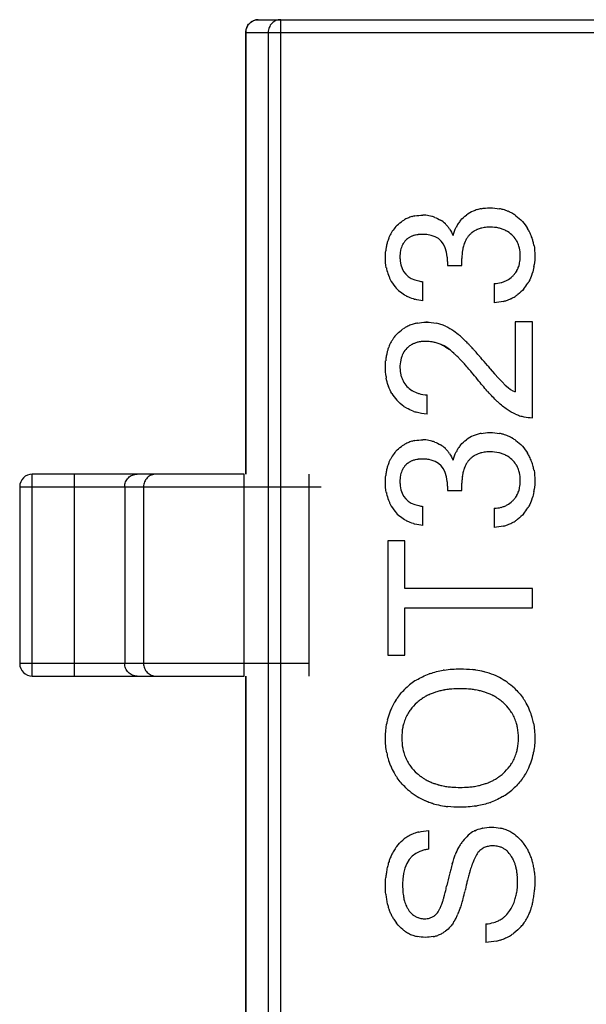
# Model space of a CAD drawing. Header units: millimetres. Extents: x 72 to 239, y 133 to 319.
# Tile 13 of 240: x 101.56 to 102.68, y 175.87 to 177.82. Entities that reach past the tile are written whole.
import ezdxf

# ---------------------------------------------------------------- set-up
doc = ezdxf.new("R2010")
doc.units = ezdxf.units.MM
doc.header["$LTSCALE"] = 5
doc.layers.get('0').update_dxf_attribs({"linetype": 'CONTINUOUS'})

msp = doc.modelspace()

# ---------------------------------------------------------------- linework, layer by layer
for p, q in [((102.0285, 177.8192), (103.3281, 177.8192)), ((102.0729, 175.6192), (102.0729, 177.8192)), ((102.0035, 177.7942), (102.0035, 176.9192)), ((102.0035, 177.7942), (103.3531, 177.7942)), ((102.0038, 176.9192), (102.0038, 177.7942)), ((102.0481, 177.7942), (102.0481, 175.6442)), ((102.3538, 177.394), (102.3465, 177.3937)), ((102.4032, 177.3404), (102.4032, 177.3321)), ((102.4319, 177.3321), (102.4319, 177.3461)), ((102.4032, 177.3321), (102.4319, 177.3321)), ((102.3547, 177.2625), (102.3547, 177.3004)), ((102.4959, 177.2969), (102.4959, 177.2588)), ((102.5375, 177.2207), (102.5375, 177.0824)), ((102.5715, 177.2207), (102.5375, 177.2207)), ((102.5715, 177.031), (102.5715, 177.2207)), ((102.4159, 177.2028), (102.4243, 177.1962)), ((102.536, 177.0827), (102.5375, 177.0824)), ((102.363, 177.0379), (102.363, 177.076)), ((102.3538, 176.949), (102.3465, 176.9486)), ((101.5808, 176.5192), (101.5808, 176.9192)), ((102.0003, 176.9192), (101.5808, 176.9192)), ((101.6641, 176.5192), (101.6641, 176.9192)), ((102.0003, 176.5192), (102.0003, 176.9192)), ((102.1283, 176.9192), (102.1283, 176.5192)), ((101.5558, 176.8942), (101.5558, 176.5442)), ((101.5558, 176.8942), (102.1533, 176.8942)), ((101.7638, 176.8942), (101.7638, 176.5442)), ((101.8011, 176.8942), (101.8011, 176.5442)), ((102.4032, 176.8954), (102.4032, 176.887)), ((102.4032, 176.887), (102.4319, 176.887)), ((102.4319, 176.887), (102.4319, 176.9011)), ((102.3547, 176.8175), (102.3547, 176.8554)), ((102.4959, 176.8519), (102.4959, 176.8138)), ((102.2851, 176.7874), (102.2851, 176.5607)), ((102.3191, 176.7874), (102.2851, 176.7874)), ((102.3191, 176.6927), (102.3191, 176.7874)), ((102.5715, 176.6927), (102.3191, 176.6927)), ((102.5715, 176.6546), (102.5715, 176.6927)), ((102.3191, 176.5607), (102.3191, 176.6546)), ((102.3191, 176.6546), (102.5715, 176.6546)), ((102.2851, 176.5607), (102.3191, 176.5607)), ((102.1283, 176.5442), (101.5558, 176.5442)), ((101.5808, 176.5192), (102.0003, 176.5192)), ((102.0035, 176.5192), (102.0035, 175.6442)), ((102.0038, 175.6442), (102.0038, 176.5192)), ((102.3661, 176.1763), (102.3661, 176.2132)), ((102.4592, 176.1629), (102.4554, 176.1549)), ((102.3143, 176.1051), (102.3147, 176.094)), ((102.3848, 176.0527), (102.3876, 176.0575)), ((102.4795, 176.0283), (102.4795, 175.9919))]:
    msp.add_line(p, q)
for centre, radius, start, end in [((102.0285, 177.7942), 0.025, 90, 180), ((102.3525, 177.3598), 0.0721, 101.0139, 105.9256), ((102.3548, 177.3669), 0.0652, 79.6067, 90.0615), ((102.3549, 177.368), 0.0641, 74.1266, 79.5636), ((102.484, 177.3725), 0.0738, 113.644, 125.7626), ((102.4839, 177.3724), 0.0739, 107.1817, 113.5993), ((102.4849, 177.3691), 0.0773, 101.3156, 107.1721), ((102.4899, 177.3593), 0.0871, 74.1501, 79.0191), ((102.4915, 177.3649), 0.0813, 66.8864, 74.1638), ((102.4927, 177.3677), 0.0783, 59.5281, 66.8638), ((102.4924, 177.3672), 0.0788, 54.0561, 59.5151), ((102.3509, 177.3653), 0.0664, 120.4847, 125.8829), ((102.3505, 177.366), 0.0656, 113.1814, 120.4738), ((102.3513, 177.3641), 0.0677, 105.9148, 113.1592), ((102.3545, 177.3667), 0.0655, 68.9167, 74.1187), ((102.3604, 177.3744), 0.0559, 46.2539, 58.8148), ((102.3584, 177.3723), 0.0588, 39.6064, 46.2525), ((102.4821, 177.3774), 0.069, 146.6075, 153.1202), ((102.4788, 177.3795), 0.0652, 139.2805, 146.5951), ((102.3597, 177.3577), 0.0783, 154.1952, 158.5414), ((102.3571, 177.3589), 0.0755, 151.5548, 154.1819), ((102.3554, 177.3599), 0.0735, 146.797, 151.5611), ((102.3546, 177.3604), 0.0725, 137.4946, 146.7888), ((102.3496, 177.3487), 0.045, 104.9748, 109.5254), ((102.3507, 177.3446), 0.0492, 102.4043, 104.9997), ((102.3519, 177.3393), 0.0546, 97.8463, 102.3662), ((102.3528, 177.3332), 0.0608, 95.8711, 97.8874), ((102.3547, 177.3692), 0.0636, 33.9327, 39.604), ((102.4803, 177.3616), 0.0459, 137.6453, 145.1202), ((102.4799, 177.362), 0.0453, 129.7592, 137.6526), ((102.4794, 177.3625), 0.0446, 127.2202, 129.7374), ((102.4796, 177.3623), 0.0449, 121.7647, 127.2136), ((102.4801, 177.3614), 0.0459, 118.8109, 121.7694), ((102.4809, 177.36), 0.0475, 113.8301, 118.795), ((102.4819, 177.3577), 0.05, 110.8758, 113.8428), ((102.4831, 177.3545), 0.0534, 106.0445, 110.8516), ((102.4843, 177.3504), 0.0577, 103.3507, 106.0673), ((102.4856, 177.3449), 0.0634, 98.4536, 103.3121), ((102.4866, 177.3383), 0.07, 96.3666, 98.4949), ((102.4911, 177.3464), 0.0617, 70.3823, 77.1719), ((102.4928, 177.3512), 0.0566, 62.3115, 70.3745), ((102.4936, 177.3527), 0.055, 47.2862, 62.2574), ((102.485, 177.3579), 0.0906, 26.9075, 31.7671), ((102.4844, 177.3576), 0.0913, 20.4588, 26.8952), ((102.3822, 177.3514), 0.1017, 167.8697, 172.2368), ((102.3741, 177.3531), 0.0935, 165.4092, 167.839), ((102.3681, 177.3547), 0.0873, 161.182, 165.4272), ((102.3633, 177.3563), 0.0822, 158.5305, 161.1629), ((102.3485, 177.3558), 0.0385, 152.3289, 153.3568), ((102.3453, 177.3581), 0.0346, 127.8052, 135.5498), ((102.3455, 177.3579), 0.0348, 125.3719, 127.8046), ((102.3459, 177.3572), 0.0356, 120.0318, 125.3573), ((102.3466, 177.356), 0.037, 117.1866, 120.0435), ((102.3475, 177.3543), 0.039, 112.3892, 117.1665), ((102.3485, 177.3519), 0.0416, 109.5516, 112.4061), ((102.5007, 177.3526), 0.0683, 162.3087, 166.5272), ((102.4947, 177.3545), 0.062, 159.6182, 162.2799), ((102.4901, 177.3562), 0.0571, 155.177, 159.6396), ((102.4865, 177.3578), 0.0531, 152.4474, 155.1525), ((102.4837, 177.3593), 0.05, 147.4845, 152.4668), ((102.4818, 177.3605), 0.0477, 145.0934, 147.4612), ((102.4983, 177.3571), 0.0485, 28.2121, 32.9195), ((102.4984, 177.3571), 0.0484, 31.7502, 32.9213), ((102.4806, 177.3562), 0.0954, 14.0554, 20.4434), ((102.4815, 177.3565), 0.0945, 16.0502, 20.4609), ((102.4784, 177.3556), 0.0976, 14.0871, 16.0615), ((102.4743, 177.3546), 0.1018, 9.8077, 14.069), ((102.3914, 177.3501), 0.1111, 172.2041, 174.139), ((102.3615, 177.3516), 0.0522, 167.6106, 168.7718), ((102.5279, 177.3477), 0.0959, 173.0282, 174.7962), ((102.5173, 177.349), 0.0853, 168.9096, 173.0718), ((102.5079, 177.3508), 0.0757, 166.499, 168.8698), ((102.4916, 177.3546), 0.0556, 12.8982, 16.9656), ((102.4895, 177.3484), 0.0577, 344.1071, 346.8238), ((102.4837, 177.3497), 0.0636, 346.8619, 351.6353), ((102.477, 177.3507), 0.0704, 351.5944, 353.7202), ((102.4631, 177.3495), 0.1131, 349.8534, 352.097), ((102.375, 177.3456), 0.0945, 190.6856, 193.9741), ((102.3679, 177.3438), 0.0872, 193.9117, 202.9143), ((102.502, 177.3434), 0.0442, 313.1285, 320.9214), ((102.5023, 177.3432), 0.0438, 320.9367, 323.4584), ((102.5019, 177.3434), 0.0443, 323.4667, 328.736), ((102.501, 177.344), 0.0454, 328.73, 331.6581), ((102.4994, 177.3449), 0.0472, 331.6743, 336.5004), ((102.497, 177.3459), 0.0498, 336.4875, 339.4292), ((102.4937, 177.3471), 0.0533, 339.4528, 344.129), ((102.4816, 177.3452), 0.0941, 340.9162, 342.2969), ((102.3639, 177.3422), 0.0829, 202.9731, 206.8064), ((102.3636, 177.3421), 0.0826, 206.8283, 218.8822), ((102.4973, 177.3469), 0.0499, 283.9882, 291.4633), ((102.4974, 177.3466), 0.0496, 291.4876, 299.0471), ((102.4908, 177.3412), 0.084, 319.0386, 328.7441), ((102.4905, 177.3414), 0.0844, 328.7502, 331.0225), ((102.3534, 177.3337), 0.0694, 218.7813, 229.7495), ((102.353, 177.3333), 0.0688, 229.7763, 231.2123), ((102.4968, 177.3346), 0.0751, 302.4255, 307.6947), ((102.3566, 177.3392), 0.0757, 242.2346, 243.9313), ((102.3629, 177.3559), 0.0936, 253.2674, 254.9751), ((102.494, 177.3422), 0.0832, 283.6463, 288.3435), ((102.4957, 177.3371), 0.0778, 288.3305, 295.335), ((102.4969, 177.3344), 0.0749, 295.3552, 302.4131), ((102.3574, 177.1441), 0.0756, 105.3391, 112.2315), ((102.3586, 177.1399), 0.08, 100.6217, 105.3476), ((102.3607, 177.1096), 0.1104, 86.91, 90.0171), ((102.363, 177.1283), 0.0916, 72.6117, 78.5538), ((102.3536, 177.1471), 0.0707, 135.4484, 141.9146), ((102.3571, 177.1453), 0.0744, 119.1896, 124.3216), ((102.3566, 177.146), 0.0735, 112.2505, 119.1805), ((102.3639, 177.1312), 0.0885, 66.2419, 72.6004), ((102.3585, 177.1441), 0.0765, 150.7992, 154.7249), ((102.3563, 177.1453), 0.0739, 148.3461, 150.7887), ((102.3547, 177.1463), 0.072, 144.026, 148.3518), ((102.3538, 177.1469), 0.071, 141.9161, 144.0186), ((102.3543, 177.1362), 0.0452, 112.8117, 117.5002), ((102.3551, 177.1342), 0.0473, 110.0049, 112.8228), ((102.3561, 177.1315), 0.0502, 105.4285, 109.984), ((102.3571, 177.128), 0.0539, 102.8512, 105.448), ((102.3581, 177.1232), 0.0588, 98.176, 102.8177), ((102.359, 177.1177), 0.0644, 96.1593, 98.212), ((102.36, 177.0986), 0.0834, 85.401, 90.029), ((102.3606, 177.1049), 0.0771, 77.7249, 85.426), ((102.3613, 177.1086), 0.0733, 64.7021, 77.7052), ((102.2977, 177.0465), 0.1961, 48.6277, 49.7842), ((102.2646, 177.0091), 0.246, 46.7432, 48.5974), ((102.2229, 176.9646), 0.3069, 45.8199, 46.7731), ((102.1764, 176.9168), 0.3737, 44.5172, 45.8067), ((102.1216, 176.8628), 0.4507, 43.7811, 44.5323), ((102.3849, 177.1355), 0.1043, 167.124, 169.3247), ((102.3772, 177.1373), 0.0964, 163.4335, 167.1415), ((102.3708, 177.1392), 0.0897, 160.992, 163.4156), ((102.3657, 177.1409), 0.0843, 157.2467, 161.0035), ((102.3616, 177.1426), 0.0799, 154.7168, 157.2334), ((102.3549, 177.1374), 0.0447, 151.6528, 153.0338), ((102.3533, 177.1381), 0.043, 127.8624, 135.333), ((102.353, 177.1385), 0.0425, 125.4568, 127.8453), ((102.3531, 177.1383), 0.0428, 120.3126, 125.4506), ((102.3536, 177.1375), 0.0437, 117.514, 120.3169), ((102.2821, 177.0113), 0.199, 46.9402, 47.8582), ((102.0586, 176.8025), 0.5378, 42.7591, 43.772), ((101.9871, 176.7363), 0.6353, 42.1858, 42.7699), ((101.9018, 176.6591), 0.7503, 41.2905, 42.1765), ((102.4059, 177.1323), 0.1256, 173.1425, 174.8715), ((102.3948, 177.1337), 0.1144, 169.3525, 173.1726), ((102.3686, 177.1328), 0.0592, 167.264, 168.0254), ((102.2424, 176.9693), 0.2568, 44.5134, 46.8736), ((102.1986, 176.9257), 0.3186, 44.1857, 44.5811), ((102.1401, 176.8695), 0.3998, 42.0781, 44.1205), ((101.8102, 176.5784), 0.8724, 40.8936, 41.3018), ((101.6709, 176.4583), 1.0563, 39.7976, 40.8711), ((102.0631, 176.7993), 0.504, 41.6691, 42.1358), ((101.9902, 176.7347), 0.6013, 40.4514, 41.6464), ((101.9046, 176.6614), 0.714, 40.0705, 40.473), ((101.7852, 176.5615), 0.8697, 38.8192, 40.042), ((103.1739, 177.7108), 0.9002, 219.8135, 220.3687), ((102.3898, 177.1282), 0.1094, 188.1254, 189.8188), ((102.3615, 177.1282), 0.0522, 193.3953, 200.4873), ((102.3602, 177.1277), 0.0508, 200.508, 208.0023), ((102.3702, 177.1235), 0.0892, 198.6222, 200.134), ((102.3584, 177.1261), 0.0486, 238.1099, 239.4495), ((102.8178, 177.3838), 0.4502, 221.7956, 222.0683), ((102.3622, 177.12), 0.0804, 210.6336, 222.458), ((102.3646, 177.1413), 0.065, 253.4901, 254.1262), ((102.6688, 177.2401), 0.2431, 226.4486, 226.9403), ((102.3629, 177.1201), 0.081, 235.4806, 239.691), ((102.3672, 177.1298), 0.0917, 249.7536, 253.4508), ((102.573, 177.1188), 0.088, 246.6099, 252.1863), ((102.5717, 177.1147), 0.0837, 252.1937, 258.3551), ((102.5714, 177.1137), 0.0827, 258.3839, 270.0427), ((102.3513, 176.9191), 0.0677, 105.9148, 113.1592), ((102.3525, 176.9148), 0.0721, 101.0139, 105.9256), ((102.3548, 176.9219), 0.0652, 79.6067, 90.0615), ((102.3549, 176.923), 0.0641, 74.1266, 79.5636), ((102.3545, 176.9216), 0.0655, 68.9167, 74.1187), ((102.484, 176.9275), 0.0738, 113.644, 125.7626), ((102.4839, 176.9274), 0.0739, 107.1817, 113.5993), ((102.4849, 176.9241), 0.0773, 101.3156, 107.1721), ((102.4899, 176.9143), 0.0871, 74.1501, 79.0191), ((102.4915, 176.9199), 0.0813, 66.8864, 74.1638), ((102.4927, 176.9227), 0.0783, 59.5281, 66.8638), ((102.4924, 176.9222), 0.0788, 54.0561, 59.5151), ((102.3546, 176.9154), 0.0725, 137.4946, 146.7888), ((102.3509, 176.9203), 0.0664, 120.4847, 125.8829), ((102.3505, 176.921), 0.0656, 113.1814, 120.4738), ((102.3604, 176.9294), 0.0559, 46.2539, 58.8148), ((102.3584, 176.9273), 0.0588, 39.6064, 46.2525), ((102.3547, 176.9242), 0.0636, 33.9327, 39.604), ((102.4821, 176.9323), 0.069, 146.6075, 153.1202), ((102.4788, 176.9345), 0.0652, 139.2805, 146.5951), ((102.4856, 176.8998), 0.0634, 98.4536, 103.3121), ((102.4866, 176.8933), 0.07, 96.3666, 98.4949), ((102.3597, 176.9127), 0.0783, 154.1952, 158.5414), ((102.3571, 176.9139), 0.0755, 151.5548, 154.1819), ((102.3554, 176.9148), 0.0735, 146.797, 151.5611), ((102.3459, 176.9122), 0.0356, 120.0318, 125.3573), ((102.3466, 176.911), 0.037, 117.1866, 120.0435), ((102.3475, 176.9093), 0.039, 112.3892, 117.1665), ((102.3485, 176.9068), 0.0416, 109.5516, 112.4061), ((102.3496, 176.9036), 0.045, 104.9748, 109.5254), ((102.3507, 176.8996), 0.0492, 102.4043, 104.9997), ((102.3519, 176.8943), 0.0546, 97.8463, 102.3662), ((102.3528, 176.8882), 0.0608, 95.8711, 97.8874), ((102.3554, 176.8839), 0.065, 80.0141, 84.011), ((102.4803, 176.9166), 0.0459, 137.6453, 145.1202), ((102.4799, 176.9169), 0.0453, 129.7592, 137.6526), ((102.4794, 176.9175), 0.0446, 127.2202, 129.7374), ((102.4796, 176.9172), 0.0449, 121.7647, 127.2136), ((102.4801, 176.9164), 0.0459, 118.8109, 121.7694), ((102.4809, 176.9149), 0.0475, 113.8301, 118.795), ((102.4819, 176.9127), 0.05, 110.8758, 113.8428), ((102.4831, 176.9095), 0.0534, 106.0445, 110.8516), ((102.4843, 176.9054), 0.0577, 103.3507, 106.0673), ((102.4911, 176.9014), 0.0617, 70.3823, 77.1719), ((102.4928, 176.9062), 0.0566, 62.3115, 70.3745), ((102.4936, 176.9077), 0.055, 47.2862, 62.2574), ((102.485, 176.9128), 0.0906, 26.9075, 31.7671), ((102.4844, 176.9125), 0.0913, 20.4588, 26.8952), ((102.4806, 176.9111), 0.0954, 14.0554, 20.4434), ((102.3822, 176.9064), 0.1017, 167.8697, 172.2368), ((102.3741, 176.908), 0.0935, 165.4092, 167.839), ((102.3681, 176.9096), 0.0873, 161.182, 165.4272), ((102.3633, 176.9113), 0.0822, 158.5305, 161.1629), ((102.3485, 176.9108), 0.0385, 152.3289, 153.3568), ((102.3453, 176.9131), 0.0346, 127.8052, 135.5498), ((102.3455, 176.9129), 0.0348, 125.3719, 127.8046), ((102.5007, 176.9076), 0.0683, 162.3087, 166.5272), ((102.4947, 176.9094), 0.062, 159.6182, 162.2799), ((102.4901, 176.9112), 0.0571, 155.177, 159.6396), ((102.4865, 176.9128), 0.0531, 152.4474, 155.1525), ((102.4837, 176.9143), 0.05, 147.4845, 152.4668), ((102.4818, 176.9155), 0.0477, 145.0934, 147.4612), ((102.4983, 176.912), 0.0485, 28.2121, 32.9195), ((102.4916, 176.9096), 0.0556, 12.8982, 16.9656), ((102.4743, 176.9095), 0.1018, 9.8077, 14.069), ((101.5808, 176.8942), 0.025, 90, 180), ((102.3914, 176.905), 0.1111, 172.2041, 174.139), ((102.3615, 176.9066), 0.0522, 167.6106, 168.7718), ((102.5279, 176.9027), 0.0959, 173.0282, 174.7962), ((102.5173, 176.904), 0.0853, 168.9096, 173.0718), ((102.5079, 176.9058), 0.0757, 166.499, 168.8698), ((102.4937, 176.9021), 0.0533, 339.4528, 344.129), ((102.4895, 176.9033), 0.0577, 344.1071, 346.8238), ((102.4837, 176.9047), 0.0636, 346.8619, 351.6353), ((102.477, 176.9057), 0.0704, 351.5944, 353.7202), ((102.4631, 176.9045), 0.1131, 349.8534, 352.097), ((102.375, 176.9006), 0.0945, 190.6856, 193.9741), ((102.3679, 176.8987), 0.0872, 193.9117, 202.9143), ((102.502, 176.8984), 0.0442, 313.1285, 320.9214), ((102.5023, 176.8981), 0.0438, 320.9367, 323.4584), ((102.5019, 176.8984), 0.0443, 323.4667, 328.736), ((102.501, 176.899), 0.0454, 328.73, 331.6581), ((102.4994, 176.8999), 0.0472, 331.6743, 336.5004), ((102.497, 176.9009), 0.0498, 336.4875, 339.4292), ((102.4816, 176.9002), 0.0941, 340.9162, 342.2969), ((102.3639, 176.8972), 0.0829, 202.9731, 206.8064), ((102.3636, 176.897), 0.0826, 206.8283, 218.8822), ((102.4973, 176.9019), 0.0499, 283.9882, 291.4632), ((102.4974, 176.9016), 0.0496, 291.4876, 299.0471), ((102.4908, 176.8962), 0.084, 319.0386, 328.7441), ((102.4905, 176.8964), 0.0844, 328.7502, 331.0225), ((102.3534, 176.8887), 0.0694, 218.7813, 229.7495), ((102.353, 176.8882), 0.0688, 229.7763, 231.2123), ((102.3566, 176.8941), 0.0757, 242.2346, 243.9313), ((102.4969, 176.8894), 0.0749, 295.3552, 302.4131), ((102.4968, 176.8896), 0.0751, 302.4255, 307.6947), ((102.3629, 176.9109), 0.0936, 253.2674, 254.9751), ((102.494, 176.8971), 0.0832, 283.6463, 288.3435), ((102.4957, 176.8921), 0.0778, 288.3305, 295.335), ((101.5808, 176.5442), 0.025, 180, 270), ((102.4166, 176.3876), 0.1448, 109.2349, 110.1454), ((102.4243, 176.3564), 0.1769, 98.8804, 99.6172), ((102.4314, 176.3502), 0.1832, 81.209, 83.2533), ((102.434, 176.3658), 0.1674, 75.6759, 81.2579), ((102.437, 176.3781), 0.1548, 73.5364, 75.626), ((102.4404, 176.3889), 0.1434, 65.5575, 73.6039), ((102.4432, 176.3956), 0.1362, 64.2373, 65.4926), ((102.4448, 176.3989), 0.1325, 56.8783, 64.2605), ((102.4113, 176.3996), 0.1317, 121.9457, 133.3964), ((102.4111, 176.4), 0.1312, 121.6936, 121.9288), ((102.4457, 176.4002), 0.1309, 54.6874, 56.8616), ((102.4447, 176.3989), 0.1325, 46.6194, 54.6678), ((102.4048, 176.404), 0.1239, 143.7751, 147.2412), ((102.4055, 176.3972), 0.0936, 123.7538, 125.7402), ((102.4067, 176.3953), 0.0959, 119.6596, 123.7438), ((102.4084, 176.3924), 0.0992, 117.3695, 119.6677), ((102.4103, 176.3887), 0.1034, 113.6691, 117.3581), ((102.4098, 176.3896), 0.1024, 114.9485, 117.368), ((102.4111, 176.3869), 0.1053, 113.6844, 114.9535), ((102.4124, 176.3838), 0.1087, 111.3189, 113.6783), ((102.4148, 176.3777), 0.1152, 107.7838, 111.3057), ((102.4172, 176.3703), 0.1231, 105.5283, 107.7956), ((102.4197, 176.361), 0.1327, 102.0414, 105.511), ((102.4221, 176.3501), 0.1438, 100.002, 102.0583), ((102.4245, 176.3363), 0.1579, 96.3989, 99.9758), ((102.4263, 176.3209), 0.1733, 94.8103, 96.4274), ((102.4305, 176.3226), 0.1717, 83.5235, 85.1571), ((102.4322, 176.3376), 0.1565, 79.962, 83.5516), ((102.4346, 176.3513), 0.1427, 77.8635, 79.9362), ((102.4369, 176.3619), 0.1318, 74.4037, 77.88), ((102.4394, 176.371), 0.1223, 72.106, 74.3868), ((102.4418, 176.3783), 0.1147, 68.5896, 72.1174), ((102.4441, 176.3842), 0.1083, 66.2048, 68.5766), ((102.4462, 176.389), 0.1031, 62.5259, 66.2136), ((102.4481, 176.3926), 0.0991, 60.1997, 62.515), ((102.4496, 176.3953), 0.0959, 56.1232, 60.2073), ((102.4527, 176.4047), 0.1228, 29.8263, 35.1598), ((102.4047, 176.4044), 0.1236, 155.3478, 159.3183), ((102.4032, 176.4051), 0.1219, 147.2397, 155.3448), ((102.4045, 176.3985), 0.092, 125.7318, 131.8745), ((102.4508, 176.3971), 0.0938, 54.1153, 56.1137), ((102.4517, 176.3983), 0.0923, 47.9719, 54.1224), ((102.4533, 176.405), 0.1221, 22.6564, 29.8139), ((102.4103, 176.4024), 0.1296, 159.3584, 166.96), ((102.3998, 176.4012), 0.0867, 156.3017, 163.6397), ((102.3983, 176.4018), 0.0851, 148.9111, 156.2789), ((102.4, 176.4008), 0.0872, 143.5147, 148.904), ((102.456, 176.4005), 0.0876, 30.9324, 36.3284), ((102.4575, 176.4014), 0.0859, 23.5731, 30.924), ((102.4489, 176.4033), 0.1268, 15.5318, 22.6354), ((102.4405, 176.4009), 0.1355, 10.7773, 15.5447), ((102.4196, 176.4001), 0.1391, 166.9192, 170.2009), ((102.4044, 176.3999), 0.0915, 163.634, 168.7305), ((102.4557, 176.4007), 0.0878, 16.2351, 23.5504), ((102.4508, 176.3992), 0.093, 11.1989, 16.2423), ((102.4168, 176.3926), 0.1363, 190.7518, 195.5052), ((102.4069, 176.3944), 0.094, 191.1457, 196.1527), ((102.4018, 176.3929), 0.0887, 196.1447, 203.4359), ((102.4562, 176.3925), 0.0874, 336.3663, 343.676), ((102.4516, 176.3938), 0.0922, 343.6707, 348.7566), ((102.446, 176.3911), 0.1299, 339.3498, 346.9542), ((102.4368, 176.3934), 0.1394, 346.9137, 350.1966), ((102.4083, 176.3902), 0.1274, 195.4923, 202.5775), ((102.404, 176.3885), 0.1227, 202.5984, 209.7377), ((102.3998, 176.3921), 0.0865, 203.4584, 210.7883), ((102.4011, 176.3929), 0.0881, 210.7972, 216.189), ((102.4558, 176.393), 0.088, 323.6327, 328.9986), ((102.4576, 176.3919), 0.0859, 329.0055, 336.3437), ((102.4515, 176.3891), 0.124, 335.3403, 339.31), ((102.4045, 176.3888), 0.1233, 209.7501, 215.0724), ((102.405, 176.3947), 0.0922, 227.8199, 233.9927), ((102.4059, 176.3958), 0.0936, 233.9857, 235.9916), ((102.4504, 176.3964), 0.0942, 303.9173, 305.9068), ((102.4512, 176.3953), 0.0929, 305.9005, 312.0366), ((102.4513, 176.3896), 0.1244, 323.775, 327.2392), ((102.453, 176.3885), 0.1224, 327.2373, 335.337), ((102.407, 176.3976), 0.0957, 236.0012, 240.1004), ((102.4086, 176.4003), 0.0989, 240.0928, 242.417), ((102.4105, 176.4039), 0.1029, 242.4279, 246.1295), ((102.41, 176.403), 0.102, 242.4182, 244.8172), ((102.4113, 176.4056), 0.1048, 244.8126, 246.1147), ((102.4126, 176.4086), 0.1081, 246.1207, 248.5016), ((102.4149, 176.4146), 0.1145, 248.5147, 252.0558), ((102.4173, 176.4219), 0.1221, 252.0443, 254.3336), ((102.4198, 176.4309), 0.1316, 254.3506, 257.8397), ((102.4221, 176.4416), 0.1425, 257.823, 259.9033), ((102.4245, 176.4552), 0.1563, 259.9293, 263.5313), ((102.4263, 176.4703), 0.1715, 263.503, 265.142), ((102.4304, 176.4695), 0.1706, 274.8627, 276.4977), ((102.4322, 176.4546), 0.1557, 276.4698, 280.0704), ((102.4345, 176.4413), 0.1421, 280.0961, 282.1676), ((102.4368, 176.4308), 0.1314, 282.1512, 285.6353), ((102.4393, 176.4219), 0.1222, 285.6521, 287.9303), ((102.4416, 176.4147), 0.1146, 287.919, 291.4498), ((102.4439, 176.4089), 0.1084, 291.4626, 293.8302), ((102.4459, 176.4043), 0.1033, 293.8215, 297.5161), ((102.4477, 176.4008), 0.0994, 297.5269, 299.8309), ((102.4493, 176.3981), 0.0963, 299.8236, 303.9081), ((102.412, 176.394), 0.1324, 226.5098, 234.5793), ((102.411, 176.3927), 0.1308, 234.5992, 236.7788), ((102.4118, 176.394), 0.1324, 236.7955, 244.2026), ((102.4448, 176.3938), 0.132, 301.8275, 302.0058), ((102.4442, 176.3946), 0.133, 302.03, 313.4091), ((102.4135, 176.3973), 0.136, 244.1793, 245.4344), ((102.4163, 176.404), 0.1433, 245.4996, 253.5681), ((102.415, 176.4008), 0.1398, 245.4493, 249.6949), ((102.4176, 176.4078), 0.1473, 249.6955, 253.5123), ((102.4197, 176.4149), 0.1547, 253.5002, 255.5963), ((102.4227, 176.4271), 0.1673, 255.6464, 261.2406), ((102.4253, 176.4428), 0.1832, 261.1915, 263.2403), ((102.4324, 176.4347), 0.175, 278.9892, 279.684), ((102.4397, 176.4049), 0.1443, 289.4118, 290.2638), ((102.3626, 176.1383), 0.0738, 116.7198, 124.5982), ((102.3642, 176.1349), 0.0776, 108.9188, 116.6922), ((102.3664, 176.1286), 0.0843, 103.8753, 108.9392), ((102.5103, 176.1323), 0.0974, 132.6782, 141.7443), ((102.4818, 176.1633), 0.0553, 117.4781, 132.7366), ((102.4828, 176.1615), 0.0575, 116.2382, 117.5367), ((102.4876, 176.1469), 0.0728, 101.876, 102.6201), ((102.4925, 176.1453), 0.0745, 72.2824, 77.9154), ((102.4931, 176.1473), 0.0724, 64.5312, 72.2753), ((102.4926, 176.1462), 0.0736, 56.7911, 64.5046), ((102.4902, 176.1426), 0.0779, 51.4441, 56.7966), ((102.3627, 176.1382), 0.074, 124.616, 130.502), ((102.5092, 176.1334), 0.0959, 146.4446, 151.021), ((102.5085, 176.1338), 0.0951, 141.7808, 146.4391), ((102.4781, 176.1292), 0.096, 33.1685, 39.71), ((102.3894, 176.1186), 0.1074, 155.4187, 157.7068), ((102.3851, 176.1206), 0.1027, 151.242, 155.4306), ((102.3821, 176.1222), 0.0993, 149.2431, 151.2278), ((102.3796, 176.1238), 0.0963, 143.0106, 149.2603), ((102.5135, 176.1311), 0.1009, 151.0761, 160.0321), ((102.4921, 176.147), 0.0364, 135.808, 137.6721), ((102.49, 176.1493), 0.0333, 118.5352, 121.0414), ((102.492, 176.1437), 0.0392, 102.2611, 104.6947), ((102.4949, 176.1435), 0.0395, 70.3246, 76.6714), ((102.4954, 176.1448), 0.0381, 61.5233, 70.3141), ((102.495, 176.144), 0.0389, 52.7498, 61.4846), ((102.4932, 176.1417), 0.0419, 46.8423, 52.76), ((102.4762, 176.1279), 0.0638, 26.9361, 33.9898), ((102.4775, 176.1288), 0.0967, 31.0554, 33.1695), ((102.476, 176.128), 0.0985, 26.6439, 31.0466), ((102.4734, 176.1267), 0.1013, 24.2047, 26.6509), ((102.4698, 176.1251), 0.1053, 20.1677, 24.1925), ((102.4098, 176.1118), 0.1289, 163.7902, 167.4534), ((102.4014, 176.1142), 0.1202, 161.4881, 163.7719), ((102.3947, 176.1165), 0.1131, 157.7218, 161.5011), ((102.8549, 176.0179), 0.4606, 163.6622, 165.1128), ((102.6671, 176.0694), 0.2283, 160.4991, 161.9436), ((102.6227, 176.0852), 0.1813, 158.6978, 160.5088), ((102.5883, 176.0986), 0.1443, 157.0232, 158.6875), ((102.4723, 176.1259), 0.0682, 24.7806, 26.983), ((102.4682, 176.124), 0.0727, 20.0405, 24.7503), ((102.4626, 176.122), 0.0787, 17.6302, 20.0668), ((102.4557, 176.1198), 0.0859, 13.3851, 17.6008), ((102.465, 176.1233), 0.1104, 17.7214, 20.1779), ((102.4587, 176.1213), 0.117, 13.7875, 17.7049), ((102.451, 176.1194), 0.1249, 11.5101, 13.8029), ((102.4409, 176.1174), 0.1353, 7.4108, 11.4837), ((102.4467, 176.1055), 0.1664, 173.2869, 174.9585), ((102.4325, 176.1073), 0.152, 169.5634, 173.316), ((102.4197, 176.1096), 0.1391, 167.4357, 169.5364), ((103.1692, 175.938), 0.7849, 166.0435, 167.7338), ((102.9728, 175.9864), 0.5827, 165.0946, 165.9989), ((102.8364, 176.0183), 0.4052, 164.3336, 165.0457), ((102.7737, 176.0359), 0.3401, 163.0653, 164.3488), ((102.7144, 176.054), 0.2781, 161.9355, 163.0574), ((102.4472, 176.1178), 0.0946, 11.1414, 13.413), ((102.4364, 176.1157), 0.1056, 6.9925, 11.1039), ((102.4242, 176.1141), 0.118, 5.2657, 7.0326), ((102.4293, 176.1158), 0.147, 5.5844, 7.439), ((101.9525, 176.2028), 0.4602, 346.3803, 347.7094), ((103.113, 175.95), 0.6902, 166.6732, 167.9826), ((102.9971, 175.9771), 0.5711, 166.247, 166.6429), ((102.9161, 175.9971), 0.4877, 165.0625, 166.2674), ((102.4303, 176.1015), 0.1499, 185.3127, 187.0917), ((102.4397, 176.1033), 0.1254, 184.265, 186.0355), ((102.4254, 176.1018), 0.111, 186.0103, 189.1426), ((102.1258, 176.159), 0.2815, 343.9915, 344.7811), ((102.0785, 176.1718), 0.3305, 344.7888, 345.8241), ((102.0291, 176.1844), 0.3814, 345.8131, 346.3541), ((102.1212, 176.1609), 0.3239, 345.1582, 348.0127), ((102.4358, 176.1085), 0.1061, 344.9547, 350.062), ((102.3931, 176.1089), 0.183, 350.7702, 354.1913), ((102.371, 176.1112), 0.2052, 354.1569, 355.6487), ((102.4174, 176.0998), 0.1369, 187.0615, 190.9906), ((102.4059, 176.0977), 0.1253, 191.0187, 193.2445), ((102.3971, 176.0956), 0.1162, 193.227, 197.0363), ((102.4118, 176.0996), 0.0972, 189.158, 191.7637), ((102.4014, 176.0974), 0.0866, 191.7603, 194.7019), ((102.3921, 176.095), 0.077, 194.6972, 198.0823), ((102.385, 176.0927), 0.0695, 198.0963, 200.8475), ((102.3785, 176.0902), 0.0625, 200.819, 205.4564), ((102.2824, 176.1079), 0.1167, 337.4528, 339.0205), ((102.2591, 176.1168), 0.1416, 339.0212, 340.5168), ((102.2314, 176.1267), 0.171, 340.513, 341.8038), ((102.2009, 176.1367), 0.2031, 341.7996, 342.88), ((102.1648, 176.1478), 0.2409, 342.8827, 343.9988), ((102.2041, 176.1385), 0.2379, 341.815, 344.1576), ((102.1713, 176.1479), 0.2721, 344.1286, 345.1005), ((102.4519, 176.1033), 0.0893, 327.2195, 338.8561), ((102.4448, 176.1061), 0.0968, 338.8239, 344.958), ((102.4291, 176.1025), 0.1465, 345.3264, 348.7893), ((102.4132, 176.1057), 0.1627, 348.7657, 350.7389), ((102.3898, 176.0934), 0.1086, 197.0547, 199.4535), ((102.3841, 176.0913), 0.1025, 199.441, 203.3701), ((102.3796, 176.0894), 0.0976, 203.3846, 205.7796), ((102.3761, 176.0877), 0.0938, 205.7692, 210.088), ((102.3739, 176.088), 0.0575, 205.4967, 207.4708), ((102.3696, 176.0857), 0.0526, 207.4036, 214.2836), ((102.3586, 176.0762), 0.038, 226.995, 232.7808), ((102.321, 176.0911), 0.0745, 333.2762, 335.1049), ((102.304, 176.0989), 0.0932, 335.1299, 337.4768), ((102.3003, 176.1024), 0.1351, 333.3062, 336.2622), ((102.2816, 176.1108), 0.1556, 336.2348, 337.9051), ((102.2596, 176.1196), 0.1794, 337.928, 340.4589), ((102.2346, 176.1286), 0.2059, 340.434, 341.789), ((102.4705, 176.0889), 0.1028, 333.2345, 337.069), ((102.4631, 176.0921), 0.1109, 337.0533, 339.4418), ((102.4539, 176.0955), 0.1207, 339.4617, 343.0735), ((102.4428, 176.0989), 0.1323, 343.0552, 345.3031), ((102.3738, 176.0864), 0.0911, 210.1008, 212.1837), ((102.3721, 176.0853), 0.0891, 212.1716, 218.6502), ((102.3569, 176.0739), 0.0351, 232.766, 241.4492), ((102.3563, 176.0729), 0.034, 241.4875, 250.2469), ((102.3567, 176.0738), 0.035, 250.2608, 256.6364), ((102.3593, 176.0712), 0.0324, 283.2412, 285.4991), ((102.3597, 176.0695), 0.0306, 285.4755, 290.571), ((102.3608, 176.067), 0.0279, 304.5133, 310.2021), ((102.3409, 176.0801), 0.0888, 325.6546, 327.616), ((102.33, 176.0869), 0.1016, 327.6597, 331.3861), ((102.3364, 176.0829), 0.0941, 327.6033, 328.2282), ((102.3287, 176.0877), 0.1031, 328.2671, 331.3693), ((102.3161, 176.0945), 0.1175, 331.3469, 333.2791), ((102.4765, 176.0931), 0.0645, 286.6651, 291.6938), ((102.4788, 176.0874), 0.0584, 291.663, 299.6698), ((102.4807, 176.084), 0.0545, 299.7001, 307.8947), ((102.481, 176.0836), 0.054, 307.9195, 314.1198), ((102.4878, 176.0788), 0.0828, 317.9644, 324.4793), ((102.4846, 176.0811), 0.0866, 324.4503, 326.5232), ((102.4812, 176.0833), 0.0908, 326.5428, 330.8478), ((102.4764, 176.086), 0.0963, 330.8316, 333.2162), ((102.3595, 176.0722), 0.0708, 230.6494, 236.1547), ((102.3573, 176.069), 0.067, 236.1505, 244.0449), ((102.3569, 176.0682), 0.0661, 244.0734, 251.9934), ((102.3632, 176.063), 0.0608, 286.1286, 293.6476), ((102.3643, 176.0606), 0.0582, 293.6726, 301.2796), ((102.3641, 176.0608), 0.0584, 301.2951, 306.9704), ((102.4807, 176.0832), 0.0909, 301.5194, 306.7027), ((102.3576, 176.0704), 0.0684, 251.9995, 257.7311), ((102.3619, 176.0676), 0.0656, 281.1856, 286.1457), ((102.4788, 176.0894), 0.0973, 282.7125, 287.5067), ((102.4804, 176.0843), 0.092, 287.4986, 294.4764), ((102.4814, 176.0822), 0.0896, 294.4961, 301.5105)]:
    msp.add_arc(centre, radius, start, end)
for points, knots in [([(102.0038, 177.7942), (102.0038, 177.7975), (102.005, 177.804), (102.0105, 177.8124), (102.0188, 177.8179), (102.0253, 177.8192), (102.0285, 177.8192)], [0, 0, 0, 0, 0.250854, 0.501195, 0.750799, 1, 1, 1, 1]), ([(102.0729, 177.8192), (102.0697, 177.8192), (102.0631, 177.8179), (102.0549, 177.8124), (102.0494, 177.804), (102.0481, 177.7975), (102.0481, 177.7942)], [0, 0, 0, 0, 0.249212, 0.498818, 0.749154, 1, 1, 1, 1]), ([(101.7638, 176.8942), (101.7638, 176.8975), (101.765, 176.9041), (101.7706, 176.9124), (101.7789, 176.9179), (101.7854, 176.9192), (101.7887, 176.9192)], [0, 0, 0, 0, 0.25044, 0.500571, 0.750377, 1, 1, 1, 1]), ([(101.826, 176.9192), (101.8228, 176.9192), (101.8162, 176.9179), (101.8079, 176.9124), (101.8024, 176.9041), (101.8011, 176.8975), (101.8011, 176.8942)], [0, 0, 0, 0, 0.249556, 0.499321, 0.749493, 1, 1, 1, 1]), ([(101.7887, 176.5192), (101.7854, 176.5192), (101.7789, 176.5205), (101.7706, 176.5261), (101.765, 176.5344), (101.7638, 176.541), (101.7638, 176.5442)], [0, 0, 0, 0, 0.249556, 0.499321, 0.749493, 1, 1, 1, 1]), ([(101.8011, 176.5442), (101.8011, 176.541), (101.8024, 176.5344), (101.8079, 176.5261), (101.8162, 176.5205), (101.8228, 176.5192), (101.826, 176.5192)], [0, 0, 0, 0, 0.25044, 0.500571, 0.750377, 1, 1, 1, 1])]:
    msp.add_open_spline(points, degree=3, knots=knots)
for points in [[(102.3387, 177.4306), (102.3438, 177.4316), (102.3491, 177.4321), (102.3547, 177.4321)], [(102.4294, 177.422), (102.4328, 177.4259), (102.4366, 177.4293), (102.4408, 177.4324)], [(102.4698, 177.4449), (102.4753, 177.4461), (102.4811, 177.4466), (102.4871, 177.4466)], [(102.4871, 177.4466), (102.4939, 177.4466), (102.5004, 177.446), (102.5065, 177.4448)], [(102.5387, 177.431), (102.5433, 177.4277), (102.5476, 177.4238), (102.5516, 177.4194)], [(102.3011, 177.4094), (102.3045, 177.4131), (102.3081, 177.4163), (102.312, 177.4191)], [(102.3781, 177.4278), (102.3819, 177.4263), (102.3857, 177.4244), (102.3893, 177.4222)], [(102.5516, 177.4194), (102.5556, 177.4151), (102.5591, 177.4104), (102.5621, 177.4056)], [(102.3622, 177.3936), (102.3595, 177.3939), (102.3567, 177.394), (102.3538, 177.394)], [(102.4028, 177.3496), (102.4003, 177.3763), (102.3868, 177.391), (102.3622, 177.3936)], [(102.4075, 177.4047), (102.41, 177.4009), (102.4123, 177.3966), (102.4143, 177.392)], [(102.4143, 177.392), (102.4159, 177.398), (102.4179, 177.4035), (102.4205, 177.4086)], [(102.4879, 177.4084), (102.4847, 177.4084), (102.4817, 177.4082), (102.4788, 177.4079)], [(102.5048, 177.4066), (102.4996, 177.4078), (102.4939, 177.4084), (102.4879, 177.4084)], [(102.539, 177.3834), (102.5367, 177.3869), (102.534, 177.3901), (102.5308, 177.3931)], [(102.3141, 177.3731), (102.3125, 177.37), (102.3113, 177.3665), (102.3105, 177.3628)], [(102.3206, 177.3823), (102.3182, 177.3798), (102.3161, 177.3769), (102.3144, 177.3737)], [(102.5448, 177.3708), (102.5439, 177.374), (102.5426, 177.3771), (102.541, 177.38)], [(102.2803, 177.3485), (102.2803, 177.3529), (102.2805, 177.3572), (102.2809, 177.3614)], [(102.3103, 177.3618), (102.3095, 177.3579), (102.3091, 177.3537), (102.3091, 177.3492)], [(102.4323, 177.3564), (102.432, 177.3531), (102.4319, 177.3497), (102.4319, 177.3461)], [(102.5475, 177.352), (102.5475, 177.3573), (102.5469, 177.3623), (102.5459, 177.367)], [(102.5747, 177.3719), (102.5758, 177.3656), (102.5763, 177.3589), (102.5763, 177.352)], [(102.2821, 177.3281), (102.2809, 177.3345), (102.2803, 177.3413), (102.2803, 177.3485)], [(102.3091, 177.3492), (102.3091, 177.3464), (102.3093, 177.3437), (102.3096, 177.3411)], [(102.3096, 177.3411), (102.3119, 177.3197), (102.3241, 177.3066), (102.3462, 177.3018)], [(102.4032, 177.3404), (102.4032, 177.3436), (102.4031, 177.3467), (102.4028, 177.3496)], [(102.547, 177.343), (102.5473, 177.3459), (102.5475, 177.3489), (102.5475, 177.352)], [(102.5763, 177.352), (102.5763, 177.3457), (102.5759, 177.3397), (102.5751, 177.334)], [(102.5705, 177.3144), (102.5688, 177.3095), (102.5668, 177.3049), (102.5643, 177.3005)], [(102.5744, 177.3296), (102.5736, 177.3251), (102.5726, 177.3207), (102.5712, 177.3166)], [(102.3462, 177.3018), (102.3489, 177.3012), (102.3517, 177.3007), (102.3547, 177.3004)], [(102.4959, 177.2969), (102.5006, 177.2969), (102.5051, 177.2974), (102.5094, 177.2985)], [(102.5215, 177.3033), (102.5253, 177.3054), (102.5289, 177.308), (102.5322, 177.3112)], [(102.3214, 177.2722), (102.3172, 177.2743), (102.3134, 177.2768), (102.3099, 177.2796)], [(102.5543, 177.2861), (102.5507, 177.282), (102.5469, 177.2784), (102.5427, 177.2752)], [(102.336, 177.2662), (102.3315, 177.2676), (102.3273, 177.2692), (102.3234, 177.2711)], [(102.3547, 177.2625), (102.349, 177.2631), (102.3437, 177.2641), (102.3387, 177.2655)], [(102.5136, 177.2613), (102.508, 177.26), (102.5021, 177.2591), (102.4959, 177.2588)], [(102.3438, 177.2185), (102.3492, 177.2195), (102.3548, 177.22), (102.3607, 177.22)], [(102.3607, 177.22), (102.3678, 177.22), (102.3746, 177.2193), (102.3811, 177.218)], [(102.3032, 177.1967), (102.307, 177.2005), (102.3109, 177.2038), (102.3151, 177.2067)], [(102.3995, 177.2122), (102.4053, 177.2097), (102.4107, 177.2065), (102.4159, 177.2028)], [(102.36, 177.1821), (102.3572, 177.1821), (102.3546, 177.1819), (102.352, 177.1816)], [(102.4071, 177.166), (102.3933, 177.1767), (102.3775, 177.1821), (102.36, 177.1821)], [(102.315, 177.1577), (102.3132, 177.1541), (102.3118, 177.1501), (102.3108, 177.1458)], [(102.3227, 177.1684), (102.3198, 177.1655), (102.3174, 177.1622), (102.3155, 177.1586)], [(102.3927, 177.1749), (102.3977, 177.1725), (102.4025, 177.1696), (102.4071, 177.166)], [(102.4156, 177.1589), (102.4126, 177.1616), (102.4098, 177.164), (102.4071, 177.166)], [(102.2803, 177.1306), (102.2803, 177.1351), (102.2805, 177.1394), (102.2808, 177.1435)], [(102.3106, 177.1451), (102.3096, 177.1404), (102.3091, 177.1354), (102.3091, 177.1299)], [(102.2815, 177.1128), (102.2807, 177.1184), (102.2803, 177.1244), (102.2803, 177.1306)], [(102.3091, 177.1299), (102.3091, 177.1251), (102.3097, 177.1204), (102.3107, 177.1161)], [(102.488, 177.1278), (102.5117, 177.0999), (102.5277, 177.0849), (102.536, 177.0827)], [(102.2857, 177.095), (102.2841, 177.0996), (102.2829, 177.1045), (102.282, 177.1096)], [(102.3153, 177.1038), (102.3173, 177.1), (102.3198, 177.0965), (102.3228, 177.0931)], [(102.4822, 177.0838), (102.476, 177.0906), (102.4696, 177.0983), (102.4628, 177.1067)], [(102.293, 177.079), (102.2904, 177.0833), (102.2882, 177.0879), (102.2864, 177.0928)], [(102.3228, 177.0931), (102.3257, 177.0899), (102.329, 177.0872), (102.3327, 177.0849)], [(102.3337, 177.0843), (102.3375, 177.0821), (102.3416, 177.0803), (102.3462, 177.0789)], [(102.5013, 177.0639), (102.4957, 177.0692), (102.4898, 177.0753), (102.4836, 177.0822)], [(102.317, 177.0533), (102.3119, 177.0568), (102.3072, 177.061), (102.3028, 177.0657)], [(102.3469, 177.0787), (102.3518, 177.0773), (102.3572, 177.0764), (102.363, 177.076)], [(102.5215, 177.0472), (102.5157, 177.0511), (102.5095, 177.0562), (102.5028, 177.0624)], [(102.3355, 177.0438), (102.3307, 177.0455), (102.3263, 177.0476), (102.322, 177.0501)], [(102.363, 177.0379), (102.3552, 177.0386), (102.3479, 177.0399), (102.3411, 177.0419)], [(102.5381, 177.038), (102.5324, 177.0405), (102.5269, 177.0435), (102.5215, 177.0472)], [(102.4698, 176.9999), (102.4753, 177.001), (102.4811, 177.0016), (102.4871, 177.0016)], [(102.4871, 177.0016), (102.4939, 177.0016), (102.5004, 177.001), (102.5065, 176.9998)], [(102.3387, 176.9856), (102.3438, 176.9866), (102.3491, 176.9871), (102.3547, 176.9871)], [(102.3781, 176.9827), (102.3819, 176.9813), (102.3857, 176.9794), (102.3893, 176.9772)], [(102.4294, 176.977), (102.4328, 176.9809), (102.4366, 176.9843), (102.4408, 176.9874)], [(102.5387, 176.986), (102.5433, 176.9827), (102.5476, 176.9788), (102.5516, 176.9744)], [(102.3011, 176.9644), (102.3045, 176.9681), (102.3081, 176.9713), (102.312, 176.9741)], [(102.4143, 176.9469), (102.4159, 176.953), (102.4179, 176.9585), (102.4205, 176.9636)], [(102.4879, 176.9634), (102.4847, 176.9634), (102.4817, 176.9632), (102.4788, 176.9629)], [(102.5048, 176.9615), (102.4996, 176.9628), (102.4939, 176.9634), (102.4879, 176.9634)], [(102.5516, 176.9744), (102.5556, 176.97), (102.5591, 176.9654), (102.5621, 176.9605)], [(102.3622, 176.9486), (102.3595, 176.9489), (102.3567, 176.949), (102.3538, 176.949)], [(102.4028, 176.9046), (102.4003, 176.9313), (102.3868, 176.946), (102.3622, 176.9486)], [(102.4075, 176.9597), (102.41, 176.9559), (102.4123, 176.9516), (102.4143, 176.9469)], [(102.539, 176.9384), (102.5367, 176.9419), (102.534, 176.9451), (102.5308, 176.948)], [(102.3141, 176.9281), (102.3125, 176.925), (102.3113, 176.9215), (102.3105, 176.9178)], [(102.3206, 176.9373), (102.3182, 176.9348), (102.3161, 176.9319), (102.3144, 176.9287)], [(102.5448, 176.9258), (102.5439, 176.929), (102.5426, 176.9321), (102.541, 176.935)], [(102.5747, 176.9269), (102.5758, 176.9205), (102.5763, 176.9139), (102.5763, 176.907)], [(102.2803, 176.9034), (102.2803, 176.9079), (102.2805, 176.9122), (102.2809, 176.9164)], [(102.3103, 176.9167), (102.3095, 176.9129), (102.3091, 176.9087), (102.3091, 176.9042)], [(102.3091, 176.9042), (102.3091, 176.9014), (102.3093, 176.8987), (102.3096, 176.8961)], [(102.4032, 176.8954), (102.4032, 176.8986), (102.4031, 176.9017), (102.4028, 176.9046)], [(102.4323, 176.9114), (102.432, 176.9081), (102.4319, 176.9047), (102.4319, 176.9011)], [(102.5475, 176.907), (102.5475, 176.9123), (102.5469, 176.9173), (102.5459, 176.922)], [(102.547, 176.898), (102.5473, 176.9009), (102.5475, 176.9038), (102.5475, 176.907)], [(102.5763, 176.907), (102.5763, 176.9007), (102.5759, 176.8947), (102.5751, 176.8889)], [(102.2821, 176.8831), (102.2809, 176.8895), (102.2803, 176.8963), (102.2803, 176.9034)], [(102.3096, 176.8961), (102.3119, 176.8747), (102.3241, 176.8616), (102.3462, 176.8568)], [(102.5744, 176.8846), (102.5736, 176.88), (102.5726, 176.8757), (102.5712, 176.8715)], [(102.5215, 176.8582), (102.5253, 176.8604), (102.5289, 176.863), (102.5322, 176.8662)], [(102.5705, 176.8694), (102.5688, 176.8645), (102.5668, 176.8599), (102.5643, 176.8555)], [(102.3462, 176.8568), (102.3489, 176.8562), (102.3517, 176.8557), (102.3547, 176.8554)], [(102.4959, 176.8519), (102.5006, 176.8519), (102.5051, 176.8524), (102.5094, 176.8535)], [(102.3214, 176.8271), (102.3172, 176.8293), (102.3134, 176.8318), (102.3099, 176.8346)], [(102.336, 176.8212), (102.3315, 176.8225), (102.3273, 176.8242), (102.3234, 176.8261)], [(102.5543, 176.8411), (102.5507, 176.837), (102.5469, 176.8333), (102.5427, 176.8302)], [(102.3547, 176.8175), (102.349, 176.8181), (102.3437, 176.8191), (102.3387, 176.8204)], [(102.5136, 176.8163), (102.508, 176.815), (102.5021, 176.8141), (102.4959, 176.8138)], [(102.397, 176.5312), (102.4069, 176.5328), (102.4174, 176.5336), (102.4284, 176.5336)], [(102.4284, 176.5336), (102.4369, 176.5336), (102.4451, 176.5331), (102.4529, 176.5322)], [(102.3421, 176.5116), (102.3498, 176.5163), (102.358, 176.5203), (102.3668, 176.5235)], [(102.3689, 176.5243), (102.3771, 176.5272), (102.3857, 176.5293), (102.3947, 176.5309)], [(102.3049, 176.4772), (102.3096, 176.4836), (102.3149, 176.4896), (102.3209, 176.4953)], [(102.5358, 176.4953), (102.5423, 176.4891), (102.5481, 176.4824), (102.5531, 176.4754)], [(102.4284, 176.4943), (102.4226, 176.4943), (102.4171, 176.4941), (102.4118, 176.4936)], [(102.445, 176.4936), (102.4396, 176.4941), (102.4341, 176.4943), (102.4284, 176.4943)], [(102.3431, 176.467), (102.3381, 176.4625), (102.3337, 176.4577), (102.33, 176.4526)], [(102.5266, 176.4524), (102.5229, 176.4575), (102.5185, 176.4623), (102.5135, 176.4668)], [(102.2803, 176.3968), (102.2803, 176.4062), (102.281, 176.4152), (102.2825, 176.4238)], [(102.3146, 176.4177), (102.3133, 176.4112), (102.3127, 176.4044), (102.3127, 176.3972)], [(102.544, 176.3965), (102.544, 176.4037), (102.5433, 176.4107), (102.542, 176.4173)], [(102.5737, 176.4262), (102.5754, 176.4169), (102.5763, 176.4071), (102.5763, 176.3968)], [(102.3127, 176.3972), (102.3127, 176.3899), (102.3133, 176.3829), (102.3146, 176.3762)], [(102.283, 176.3672), (102.2812, 176.3766), (102.2803, 176.3864), (102.2803, 176.3968)], [(102.542, 176.3758), (102.5433, 176.3824), (102.544, 176.3893), (102.544, 176.3965)], [(102.5763, 176.3968), (102.5763, 176.3873), (102.5756, 176.3783), (102.5741, 176.3696)], [(102.33, 176.3409), (102.3338, 176.3357), (102.3381, 176.3309), (102.3431, 176.3264)], [(102.5134, 176.3263), (102.5184, 176.3308), (102.5228, 176.3357), (102.5266, 176.3408)], [(102.3209, 176.2979), (102.3143, 176.3042), (102.3085, 176.3108), (102.3035, 176.3179)], [(102.5516, 176.316), (102.547, 176.3097), (102.5416, 176.3036), (102.5356, 176.2979)], [(102.4118, 176.2994), (102.4171, 176.299), (102.4226, 176.2988), (102.4284, 176.2988)], [(102.4284, 176.2988), (102.4341, 176.2988), (102.4396, 176.299), (102.4449, 176.2994)], [(102.5144, 176.2816), (102.5067, 176.2768), (102.4985, 176.2728), (102.4897, 176.2696)], [(102.4284, 176.2595), (102.4199, 176.2595), (102.4116, 176.26), (102.4038, 176.2609)], [(102.4597, 176.2619), (102.4498, 176.2603), (102.4393, 176.2595), (102.4284, 176.2595)], [(102.4877, 176.2688), (102.4795, 176.266), (102.4709, 176.2637), (102.4618, 176.2622)], [(102.3462, 176.2104), (102.3524, 176.212), (102.3591, 176.2129), (102.3661, 176.2132)], [(102.4574, 176.213), (102.4618, 176.2152), (102.4665, 176.2168), (102.4717, 176.218)], [(102.4726, 176.2182), (102.4782, 176.2194), (102.4842, 176.2199), (102.4906, 176.2199)], [(102.4906, 176.2199), (102.4967, 176.2199), (102.5025, 176.2193), (102.5081, 176.2182)], [(102.5388, 176.2036), (102.5434, 176.1999), (102.5478, 176.1955), (102.5519, 176.1906)], [(102.3027, 176.1817), (102.3063, 176.1865), (102.3103, 176.1908), (102.3146, 176.1945)], [(102.4936, 176.183), (102.49, 176.183), (102.4867, 176.1827), (102.4837, 176.182)], [(102.504, 176.1819), (102.5007, 176.1826), (102.4972, 176.183), (102.4936, 176.183)], [(102.3578, 176.1749), (102.3318, 176.169), (102.3174, 176.1497), (102.3147, 176.1169)], [(102.3661, 176.1763), (102.3632, 176.176), (102.3605, 176.1755), (102.3578, 176.1749)], [(102.4128, 176.1475), (102.4148, 176.1542), (102.4168, 176.1602), (102.4187, 176.1655)], [(102.4652, 176.1715), (102.463, 176.169), (102.461, 176.1662), (102.4592, 176.1629)], [(102.4729, 176.1778), (102.4704, 176.1763), (102.4681, 176.1745), (102.466, 176.1724)], [(102.482, 176.1816), (102.4792, 176.1809), (102.4766, 176.1799), (102.4741, 176.1785)], [(102.5291, 176.1636), (102.5269, 176.1669), (102.5245, 176.1698), (102.5218, 176.1722)], [(102.5422, 176.1123), (102.5422, 176.1167), (102.542, 176.1209), (102.5416, 176.1249)], [(102.5756, 176.1301), (102.5761, 176.1249), (102.5763, 176.1195), (102.5763, 176.1139)], [(102.2803, 176.1035), (102.2803, 176.1092), (102.2805, 176.1148), (102.281, 176.1202)], [(102.3147, 176.1169), (102.3144, 176.1131), (102.3143, 176.1092), (102.3143, 176.1051)], [(102.5404, 176.0902), (102.5416, 176.0972), (102.5422, 176.1045), (102.5422, 176.1123)], [(102.5763, 176.1139), (102.5763, 176.1076), (102.5761, 176.1015), (102.5757, 176.0957)], [(102.281, 176.0876), (102.2805, 176.0927), (102.2803, 176.098), (102.2803, 176.1035)], [(102.3261, 176.0561), (102.3282, 176.0532), (102.3303, 176.0506), (102.3327, 176.0484)], [(102.3787, 176.0457), (102.381, 176.0476), (102.383, 176.0499), (102.3848, 176.0527)], [(102.5186, 176.0448), (102.5217, 176.0478), (102.5244, 176.0512), (102.5269, 176.055)], [(102.3146, 176.0174), (102.3103, 176.0209), (102.3063, 176.025), (102.3025, 176.0297)], [(102.3486, 176.0398), (102.3515, 176.0391), (102.3545, 176.0387), (102.3578, 176.0387)], [(102.3578, 176.0387), (102.3614, 176.0387), (102.3648, 176.0392), (102.3679, 176.04)], [(102.3705, 176.0409), (102.3727, 176.0417), (102.3747, 176.0427), (102.3766, 176.044)], [(102.4142, 176.03), (102.4125, 176.0275), (102.4108, 176.0253), (102.409, 176.0232)], [(102.4795, 176.0283), (102.485, 176.0289), (102.4902, 176.0298), (102.495, 176.0313)], [(102.409, 176.0232), (102.406, 176.0198), (102.4027, 176.0167), (102.3993, 176.0141)], [(102.5492, 176.0234), (102.5448, 176.0185), (102.5401, 176.0141), (102.535, 176.0104)], [(102.3595, 176.0018), (102.3538, 176.0018), (102.3483, 176.0024), (102.3431, 176.0035)], [(102.3746, 176.0032), (102.3699, 176.0023), (102.3648, 176.0018), (102.3595, 176.0018)], [(102.5002, 175.9945), (102.4936, 175.993), (102.4867, 175.9921), (102.4795, 175.9919)]]:
    msp.add_open_spline(points, degree=3)

doc.saveas('drawing.dxf')
